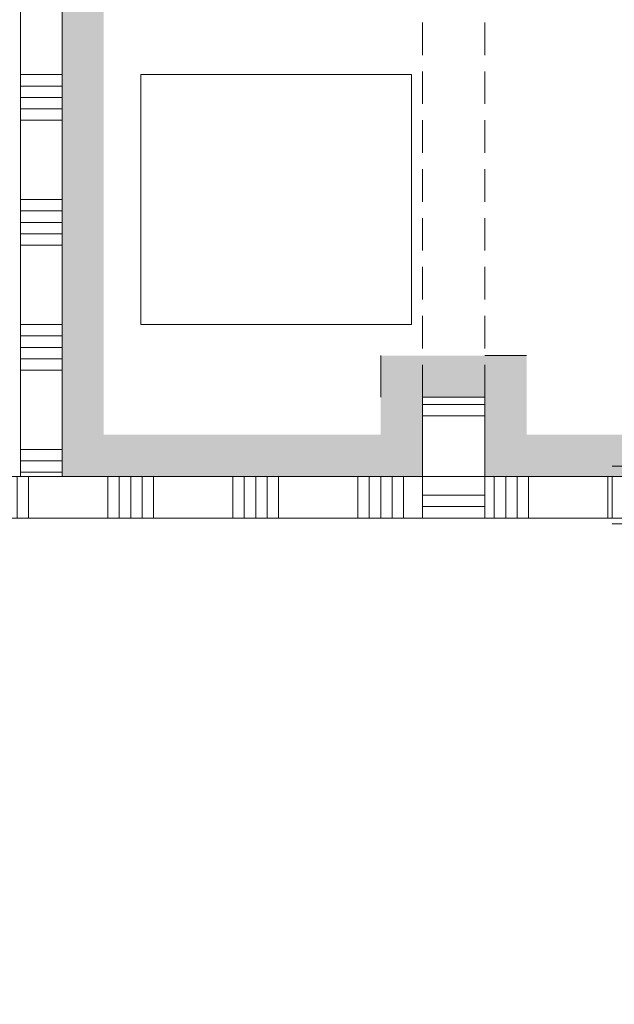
# Model space of a CAD drawing. Header units: millimetres. Extents: x -850 to 154668, y -24973 to 71030.
# Tile 98 of 212: x 20488 to 21915, y 37478 to 39842. Entities that reach past the tile are written whole.
import ezdxf

# ---------------------------------------------------------------- set-up
doc = ezdxf.new("R2010")
doc.units = ezdxf.units.MM
doc.header["$MEASUREMENT"] = 0
doc.linetypes.add('B0702', pattern=[117.37, 78.119999, -39.250001])
for name, color, linetype in [('Info Wandafwerking aanduiding', 7, 'Continuous'), ('Info Wandafwerking aanduiding Doorsnede-arcering', 7, 'Continuous'), ('New_22 NC Binnenwanden', 7, 'Continuous'), ('New_22 NC Binnenwanden Deuren', 7, 'Continuous'), ('New_22 NC Binnenwanden Doorsnede-arcering', 7, 'Continuous'), ('New_22 NC Binnenwanden Laagscheidingslijnen', 7, 'Continuous'), ('New_22 NC Binnenwanden Ramen', 7, 'Continuous'), ('New_72 Vaste Inrichting', 7, 'Continuous'), ('New_Z Ruimtefuncties Zone omranding', 7, 'Continuous')]:
    doc.layers.add(name, color=color, linetype=linetype)

# ---------------------------------------------------------------- blocks, each defined once
blk = doc.blocks.new('*X146')
at = {"layer": 'New_22 NC Binnenwanden Doorsnede-arcering', "color": 254, "linetype": 'Continuous', "lineweight": 0, "true_color": 0xe9ebeb}
for p, q in [((19854.9, 38745), (19854.9, 38645)), ((19882.3, 38745), (19882.3, 38645)), ((19909.7, 38745), (19909.7, 38645)), ((20100, 38745), (20100, 38645)), ((20127.4, 38745), (20127.4, 38645)), ((20154.9, 38745), (20154.9, 38645)), ((20182.3, 38745), (20182.3, 38645)), ((20209.7, 38745), (20209.7, 38645)), ((20400, 38745), (20400, 38645)), ((20427.4, 38745), (20427.4, 38645)), ((20454.9, 38745), (20454.9, 38645)), ((20482.3, 38745), (20482.3, 38645)), ((20509.7, 38745), (20509.7, 38645)), ((20700, 38745), (20700, 38645)), ((20727.4, 38745), (20727.4, 38645)), ((20754.9, 38745), (20754.9, 38645)), ((20782.3, 38745), (20782.3, 38645)), ((20809.7, 38745), (20809.7, 38645)), ((21000, 38745), (21000, 38645)), ((21027.4, 38745), (21027.4, 38645)), ((21054.9, 38745), (21054.9, 38645)), ((21082.3, 38745), (21082.3, 38645)), ((21109.7, 38745), (21109.7, 38645)), ((21300, 38745), (21300, 38645)), ((21327.4, 38745), (21327.4, 38645)), ((21354.9, 38745), (21354.9, 38645)), ((21382.3, 38745), (21382.3, 38645)), ((21409.7, 38745), (21409.7, 38645))]:
    blk.add_line(p, q, dxfattribs=at)
blk = doc.blocks.new('*X147')
at = {"layer": 'New_22 NC Binnenwanden Doorsnede-arcering', "color": 254, "linetype": 'Continuous', "lineweight": 0, "true_color": 0xe9ebeb}
for p, q in [((21627.4, 38745), (21627.4, 38645)), ((21654.9, 38745), (21654.9, 38645)), ((21682.3, 38745), (21682.3, 38645)), ((21709.7, 38745), (21709.7, 38645)), ((21900, 38745), (21900, 38645))]:
    blk.add_line(p, q, dxfattribs=at)
blk = doc.blocks.new('R1 22')
at = {"layer": 'New_22 NC Binnenwanden Ramen', "color": 1, "linetype": 'Continuous', "lineweight": 0}
for p, q in [((-500, 0), (-433, 0)), ((-433, 0), (-433, -139)), ((-433, 0), (433, 0)), ((433, -139), (433, 0)), ((433, 0), (500, 0)), ((-433, -139), (-500, -139)), ((433, -139), (-433, -139)), ((500, -139), (433, -139))]:
    blk.add_line(p, q, dxfattribs=at)
at = {"layer": 'New_22 NC Binnenwanden Ramen', "color": 9, "linetype": 'Continuous', "lineweight": 0}
for p, q in [((-500, -25), (500, -25)), ((-500, -125), (500, -125))]:
    blk.add_line(p, q, dxfattribs=at)
at = {"layer": 'New_22 NC Binnenwanden Ramen', "color": 7, "linetype": 'Continuous', "lineweight": 0}
for p, q in [((-500, -125), (-500, -25)), ((-500, -125), (-500, -25)), ((500, -125), (500, -25)), ((500, -125), (500, -25))]:
    blk.add_line(p, q, dxfattribs=at)
blk = doc.blocks.new('Wall_26_2', base_point=(25750, 38645))
at = {"layer": 'New_22 NC Binnenwanden', "color": 8, "linetype": 'Continuous', "lineweight": 0, "true_color": 0x778488}
blk.add_line((21910.4, 38645), (21910.4, 38745), dxfattribs=at)
at = {"layer": 'New_22 NC Binnenwanden', "color": 8, "linetype": 'Continuous', "lineweight": 0, "true_color": 0x778488, "flags": 128}
for points in [[(21455, 38745), (19844, 38745)], [(21910.4, 38745), (21605, 38745)], [(19844, 38645), (21910.4, 38645)]]:
    blk.add_lwpolyline(points, dxfattribs=at)
at = {"layer": 'New_22 NC Binnenwanden Laagscheidingslijnen', "color": 8, "linetype": 'Continuous', "lineweight": 0, "true_color": 0x778488}
for p, q in [((21455, 38745), (21455, 38645)), ((21605, 38645), (21605, 38745))]:
    blk.add_line(p, q, dxfattribs=at)
at = {"layer": 'New_22 NC Binnenwanden', "color": 8, "lineweight": 0, "true_color": 0x778488}
for name in ['*X146', '*X147']:
    blk.add_blockref(name, (0, 0), dxfattribs=at)
at = {"layer": 'New_22 NC Binnenwanden Ramen', "color": 1, "linetype": 'Continuous', "lineweight": 0, "zscale": 1000}
blk.add_blockref('R1 22', (22410.4, 38770), dxfattribs=at)
blk = doc.blocks.new('*X694')
at = {"layer": 'New_22 NC Binnenwanden Doorsnede-arcering', "color": 254, "linetype": 'Continuous', "lineweight": 0, "true_color": 0xe9ebeb}
for p, q in [((20490.4, 40009.7), (20590.4, 40009.7)), ((20490.4, 39982.3), (20590.4, 39982.3)), ((20490.4, 39954.9), (20590.4, 39954.9)), ((20490.4, 39927.4), (20590.4, 39927.4)), ((20490.4, 39900), (20590.4, 39900)), ((20490.4, 39709.7), (20590.4, 39709.7)), ((20490.4, 39682.3), (20590.4, 39682.3)), ((20490.4, 39654.9), (20590.4, 39654.9)), ((20490.4, 39627.4), (20590.4, 39627.4)), ((20490.4, 39600), (20590.4, 39600)), ((20490.4, 39409.7), (20590.4, 39409.7)), ((20490.4, 39382.3), (20590.4, 39382.3)), ((20490.4, 39354.9), (20590.4, 39354.9)), ((20490.4, 39327.4), (20590.4, 39327.4)), ((20490.4, 39300), (20590.4, 39300)), ((20490.4, 39109.7), (20590.4, 39109.7)), ((20490.4, 39082.3), (20590.4, 39082.3)), ((20490.4, 39054.9), (20590.4, 39054.9)), ((20490.4, 39027.4), (20590.4, 39027.4)), ((20490.4, 39000), (20590.4, 39000)), ((20490.4, 38809.7), (20590.4, 38809.7)), ((20490.4, 38782.3), (20590.4, 38782.3)), ((20490.4, 38754.9), (20590.4, 38754.9))]:
    blk.add_line(p, q, dxfattribs=at)
blk = doc.blocks.new('Wall_112_2', base_point=(20490.4, 40110.4))
at = {"layer": 'New_22 NC Binnenwanden', "color": 8, "linetype": 'Continuous', "lineweight": 0, "true_color": 0x778488, "flags": 128}
for points in [[(20490.4, 40110.4), (20490.4, 38745)], [(20590.4, 38745), (20590.4, 40110.4)], [(20590.4, 38745), (20490.4, 38745)]]:
    blk.add_lwpolyline(points, dxfattribs=at)
at = {"layer": 'New_22 NC Binnenwanden', "color": 8, "lineweight": 0, "true_color": 0x778488}
blk.add_blockref('*X694', (0, 0), dxfattribs=at)
blk = doc.blocks.new('*X1453')
at = {"layer": 'New_22 NC Binnenwanden Doorsnede-arcering', "color": 254, "linetype": 'Continuous', "lineweight": 0, "true_color": 0xe9ebeb}
for p, q in [((21605, 38917.7), (21455, 38917.7)), ((21605, 38890.3), (21455, 38890.3))]:
    blk.add_line(p, q, dxfattribs=at)
blk = doc.blocks.new('D rechthoekige opening 22_5')
at = {"layer": 'New_22 NC Binnenwanden Deuren', "color": 9, "linetype": 'B0702', "lineweight": 0}
for p, q in [((-520.2, 150), (520.2, 150)), ((-520.2, 0), (520.2, 0))]:
    blk.add_line(p, q, dxfattribs=at)
at = {"layer": 'New_22 NC Binnenwanden Deuren', "color": 7, "linetype": 'Continuous', "lineweight": 0}
for p, q in [((-520.2, 0), (-520.2, 150)), ((520.2, 0), (520.2, 150))]:
    blk.add_line(p, q, dxfattribs=at)
blk = doc.blocks.new('*X1455')
at = {"layer": 'New_22 NC Binnenwanden Doorsnede-arcering', "color": 254, "linetype": 'Continuous', "lineweight": 0, "true_color": 0xe9ebeb}
for p, q in [((21605, 38700), (21455, 38700)), ((21605, 38672.6), (21455, 38672.6)), ((21605, 38645.1), (21455, 38645.1))]:
    blk.add_line(p, q, dxfattribs=at)
blk = doc.blocks.new('Wall_226_2', base_point=(21455, 38645))
at = {"layer": 'New_22 NC Binnenwanden', "color": 8, "linetype": 'Continuous', "lineweight": 0, "true_color": 0x778488}
for p, q in [((21605, 38935), (21455, 38935)), ((21455, 38645), (21605, 38645))]:
    blk.add_line(p, q, dxfattribs=at)
at = {"layer": 'New_22 NC Binnenwanden', "color": 8, "linetype": 'Continuous', "lineweight": 0, "true_color": 0x778488, "flags": 128}
for points in [[(21455, 38935), (21455, 38745)], [(21605, 38745), (21605, 38935)]]:
    blk.add_lwpolyline(points, dxfattribs=at)
at = {"layer": 'New_22 NC Binnenwanden Laagscheidingslijnen', "color": 8, "linetype": 'Continuous', "lineweight": 0, "true_color": 0x778488}
for p, q in [((21455, 38745), (21455, 38645)), ((21605, 38645), (21605, 38745))]:
    blk.add_line(p, q, dxfattribs=at)
at = {"layer": 'New_22 NC Binnenwanden', "color": 8, "lineweight": 0, "true_color": 0x778488}
for name in ['*X1453', '*X1455']:
    blk.add_blockref(name, (0, 0), dxfattribs=at)
at = {"layer": 'New_22 NC Binnenwanden Deuren', "color": 1, "linetype": 'Continuous', "lineweight": 0, "zscale": 1000, "rotation": 90}
blk.add_blockref('D rechthoekige opening 22_5', (21605, 39455.2), dxfattribs=at)
blk = doc.blocks.new('Wall_334_2', base_point=(30930.4, 38745))
at = {"layer": 'Info Wandafwerking aanduiding Doorsnede-arcering', "linetype": 'Continuous', "lineweight": 0}
for points in [[(21705, 38845), (21605, 38745), (21705, 38745)], [(21705, 38845), (21605, 38845), (21605, 38745)], [(21705, 38745), (30930.4, 38745), (30930.4, 38845), (21705, 38845)]]:
    blk.add_hatch(color=1, dxfattribs=at).paths.add_polyline_path(points)
at = {"layer": 'Info Wandafwerking aanduiding', "color": 9, "linetype": 'Continuous', "lineweight": 0, "flags": 128}
blk.add_lwpolyline([(21605, 38745), (21605, 38845)], dxfattribs=at)
blk = doc.blocks.new('Wall_335_2', base_point=(21605, 38745))
at = {"layer": 'Info Wandafwerking aanduiding Doorsnede-arcering', "linetype": 'Continuous', "lineweight": 0}
for points in [[(21605, 38935), (21705, 38935), (21705, 39035)], [(21605, 39035), (21605, 38935), (21705, 39035)], [(21605, 38935), (21605, 38845), (21705, 38845), (21705, 38935)]]:
    blk.add_hatch(color=1, dxfattribs=at).paths.add_polyline_path(points)
at = {"layer": 'Info Wandafwerking aanduiding', "color": 9, "linetype": 'Continuous', "lineweight": 0, "flags": 128}
blk.add_lwpolyline([(21705, 39035), (21605, 39035)], dxfattribs=at)
blk = doc.blocks.new('Wall_336_2', base_point=(21605, 38935))
at = {"layer": 'Info Wandafwerking aanduiding Doorsnede-arcering', "linetype": 'Continuous', "lineweight": 0}
for points in [[(21355, 39035), (21455, 38935), (21455, 39035)], [(21355, 38935), (21455, 38935), (21355, 39035)], [(21605, 39035), (21455, 39035), (21455, 38935), (21605, 38935)]]:
    blk.add_hatch(color=1, dxfattribs=at).paths.add_polyline_path(points)
at = {"layer": 'Info Wandafwerking aanduiding', "color": 9, "linetype": 'Continuous', "lineweight": 0, "flags": 128}
blk.add_lwpolyline([(21355, 39035), (21355, 38935)], dxfattribs=at)
blk = doc.blocks.new('Wall_337_2', base_point=(21455, 38935))
at = {"layer": 'Info Wandafwerking aanduiding Doorsnede-arcering', "linetype": 'Continuous', "lineweight": 0}
for points in [[(21355, 38935), (21355, 38845), (21455, 38845), (21455, 38935)], [(21355, 38845), (21455, 38745), (21455, 38845)], [(21355, 38745), (21455, 38745), (21355, 38845)]]:
    blk.add_hatch(color=1, dxfattribs=at).paths.add_polyline_path(points)
at = {"layer": 'Info Wandafwerking aanduiding', "color": 9, "linetype": 'Continuous', "lineweight": 0, "flags": 128}
blk.add_lwpolyline([(21455, 38745), (21355, 38745)], dxfattribs=at)
blk = doc.blocks.new('Wall_338_2', base_point=(21455, 38745))
at = {"layer": 'Info Wandafwerking aanduiding Doorsnede-arcering', "linetype": 'Continuous', "lineweight": 0}
for points in [[(20690.4, 38845), (20590.4, 38745), (20690.4, 38745)], [(20590.4, 38845), (20590.4, 38745), (20690.4, 38845)], [(21355, 38845), (20690.4, 38845), (20690.4, 38745), (21355, 38745)]]:
    blk.add_hatch(color=1, dxfattribs=at).paths.add_polyline_path(points)
at = {"layer": 'Info Wandafwerking aanduiding', "color": 9, "linetype": 'Continuous', "lineweight": 0, "flags": 128}
blk.add_lwpolyline([(20590.4, 38745), (20590.4, 38845)], dxfattribs=at)
blk = doc.blocks.new('Wall_339_2', base_point=(20590.4, 38745))
at = {"layer": 'Info Wandafwerking aanduiding Doorsnede-arcering', "linetype": 'Continuous', "lineweight": 0}
for points in [[(20690.4, 40010.5), (20590.4, 40110.5), (20590.4, 40010.5)], [(20690.4, 40110.5), (20590.4, 40110.5), (20690.4, 40010.5)], [(20690.4, 38845), (20690.4, 40010.5), (20590.4, 40010.5), (20590.4, 38845)]]:
    blk.add_hatch(color=1, dxfattribs=at).paths.add_polyline_path(points)
at = {"layer": 'Info Wandafwerking aanduiding', "color": 9, "linetype": 'Continuous', "lineweight": 0, "flags": 128}
blk.add_lwpolyline([(20590.4, 40110.5), (20690.4, 40110.5)], dxfattribs=at)
blk = doc.blocks.new('Kopieerapparaat 22')
at = {"layer": 'New_72 Vaste Inrichting', "color": 1, "linetype": 'Continuous', "lineweight": 0}
for p, q in [((600, 650), (0, 650)), ((0, 650), (0, 0)), ((600, 0), (600, 650)), ((0, 0), (600, 0))]:
    blk.add_line(p, q, dxfattribs=at)

msp = doc.modelspace()

# ---------------------------------------------------------------- linework, layer by layer
at = {"layer": 'New_Z Ruimtefuncties Zone omranding', "color": 41, "linetype": 'Continuous', "lineweight": 0, "true_color": 0xffdd55, "flags": 128}
msp.add_lwpolyline([(33301.4, 40895), (23980.4, 40895.1), (23980.4, 40895), (23380.4, 40895), (23380.4, 42010.4), (23980.4, 42010.4), (23980.4, 45810), (23380.4, 45810), (23380.4, 46110), (24440.5, 46110), (24440.5, 47839.7), (16950.7, 47839.7), (16949.7, 46034.2, -0.353418), (18590.7, 43984.2), (18590.5, 43830.2), (20040.4, 43830.2), (20040.4, 40220.5), (21590.4, 40220.5), (21590.4, 40110.5), (20590.4, 40110.5), (20590.4, 38745), (23390.4, 38745), (31100.4, 38745)], format="xyb", dxfattribs=at)
msp.add_lwpolyline([(18590.4, 40110.4), (18590.4, 38745), (20490.4, 38745), (20490.4, 40110.4)], close=True, dxfattribs=at)
msp.add_lwpolyline([(17050.7, 29450), (18000.7, 29450), (18000.7, 26510), (23390.4, 26510), (23390.4, 38645), (18615.4, 38645), (18615.4, 38111, -0.336406), (17050.7, 36048.5)], format="xyb", close=True, dxfattribs=at)

# ---------------------------------------------------------------- block references
at = {"layer": 'Info Wandafwerking aanduiding', "color": 1, "lineweight": 0}
for name, p in [('Wall_339_2', (20590.4, 38745)), ('Wall_336_2', (21605, 38935)), ('Wall_335_2', (21605, 38745)), ('Wall_337_2', (21455, 38935)), ('Wall_338_2', (21455, 38745)), ('Wall_334_2', (30930.4, 38745))]:
    msp.add_blockref(name, p, dxfattribs=at)
at = {"layer": 'New_22 NC Binnenwanden', "color": 8, "lineweight": 0, "true_color": 0x778488}
for name, p in [('Wall_226_2', (21455, 38645)), ('Wall_112_2', (20490.4, 40110.4)), ('Wall_26_2', (25750, 38645))]:
    msp.add_blockref(name, p, dxfattribs=at)
at = {"layer": 'New_72 Vaste Inrichting', "color": 1, "linetype": 'Continuous', "lineweight": 0, "zscale": 1000, "rotation": 90}
msp.add_blockref('Kopieerapparaat 22', (21428.9, 39109.9), dxfattribs=at)

doc.saveas('drawing.dxf')
